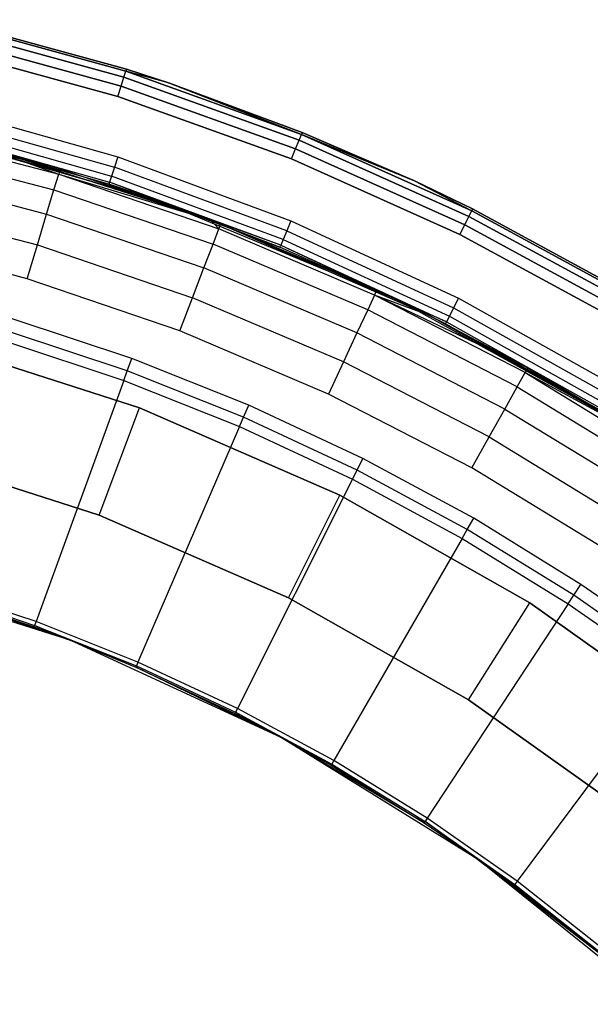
# Model space of a CAD drawing. Extents: x -4.25 to 4.25, y 0.04 to 8.54.
# Tile 25 of 29: x 1.1 to 2.09, y 6.72 to 8.43. Entities that reach past the tile are written whole.
import ezdxf

# ---------------------------------------------------------------- set-up
doc = ezdxf.new("R2010")
doc.units = 0
doc.header["$LTSCALE"] = 2.54
doc.layers.get('0').update_dxf_attribs({"color": 13, "linetype": 'CONTINUOUS'})

# ---------------------------------------------------------------- blocks, each defined once
blk = doc.blocks.new('BOL_STL')
at = {"color": 0}
for p, q in [((1.2812, 8.3408, 0.0929), (0.9675, 8.427, 0.0929)), ((1.2812, 8.3408, 0.0929), (0.9675, 8.427, 0.0929)), ((0.9675, 8.427, 6.2311), (1.2812, 8.3408, 6.2311)), ((0.9675, 8.427, 6.2311), (1.2812, 8.3408, 6.2311)), ((1.2823, 8.3444, 0.112), (0.9684, 8.4307, 0.112)), ((0.9684, 8.4307, 6.212), (1.2823, 8.3444, 6.212)), ((1.2823, 8.3444, 0.112), (0.9684, 8.4307, 0.112)), ((0.9684, 8.4307, 6.212), (1.2823, 8.3444, 6.212)), ((1.2779, 8.3305, 0.0766), (0.965, 8.4164, 0.0766)), ((1.2779, 8.3305, 0.0766), (0.965, 8.4164, 0.0766)), ((0.965, 8.4164, 6.2474), (1.2779, 8.3305, 6.2474)), ((0.965, 8.4164, 6.2474), (1.2779, 8.3305, 6.2474)), ((1.273, 8.315, 0.0658), (0.9613, 8.4007, 0.0658)), ((1.273, 8.315, 0.0658), (0.9613, 8.4007, 0.0658)), ((0.9613, 8.4007, 6.2582), (1.273, 8.315, 6.2582)), ((0.9613, 8.4007, 6.2582), (1.273, 8.315, 6.2582)), ((0.957, 8.382, 0.062), (1.2672, 8.2968, 0.062)), ((1.2672, 8.2968, 6.262), (0.957, 8.382, 6.262)), ((0.957, 8.382, 0.062), (1.2672, 8.2968, 0.062)), ((1.2672, 8.2968, 6.262), (0.957, 8.382, 6.262)), ((1.2779, 8.3305, 0.0766), (1.2812, 8.3408, 0.0929)), ((1.2779, 8.3305, 0.0766), (1.2812, 8.3408, 0.0929)), ((1.2779, 8.3305, 6.2474), (1.2812, 8.3408, 6.2311)), ((1.2779, 8.3305, 6.2474), (1.2812, 8.3408, 6.2311)), ((1.2823, 8.3444, 0.112), (1.2812, 8.3408, 0.0929)), ((1.2823, 8.3444, 0.112), (1.2812, 8.3408, 0.0929)), ((1.2823, 8.3444, 6.212), (1.2812, 8.3408, 6.2311)), ((1.2823, 8.3444, 6.212), (1.2812, 8.3408, 6.2311)), ((1.357, 8.32, 0.112), (1.2812, 8.3408, 0.0929)), ((1.357, 8.32, 0.112), (1.2812, 8.3408, 0.0929)), ((1.5873, 8.2309, 0.0929), (1.2812, 8.3408, 0.0929)), ((1.5873, 8.2309, 0.0929), (1.2812, 8.3408, 0.0929)), ((1.357, 8.32, 6.212), (1.2812, 8.3408, 6.2311)), ((1.2812, 8.3408, 6.2311), (1.5873, 8.2309, 6.2311)), ((1.357, 8.32, 6.212), (1.2812, 8.3408, 6.2311)), ((1.2812, 8.3408, 6.2311), (1.5873, 8.2309, 6.2311)), ((1.357, 8.32, 0.112), (1.2823, 8.3444, 0.112)), ((1.2823, 8.3444, 0.112), (1.2823, 8.3444, 6.212)), ((1.2823, 8.3444, 6.212), (1.357, 8.32, 6.212)), ((1.2823, 8.3444, 0.112), (1.2823, 8.3444, 6.212)), ((1.357, 8.32, 0.112), (1.2823, 8.3444, 0.112)), ((1.2823, 8.3444, 6.212), (1.357, 8.32, 6.212)), ((1.273, 8.315, 0.0658), (1.2779, 8.3305, 0.0766)), ((1.273, 8.315, 0.0658), (1.2779, 8.3305, 0.0766)), ((1.273, 8.315, 6.2582), (1.2779, 8.3305, 6.2474)), ((1.273, 8.315, 6.2582), (1.2779, 8.3305, 6.2474)), ((1.5832, 8.2208, 0.0766), (1.2779, 8.3305, 0.0766)), ((1.5832, 8.2208, 0.0766), (1.2779, 8.3305, 0.0766)), ((1.2779, 8.3305, 6.2474), (1.5832, 8.2208, 6.2474)), ((1.2779, 8.3305, 6.2474), (1.5832, 8.2208, 6.2474)), ((1.5887, 8.2344, 0.112), (1.357, 8.32, 0.112)), ((1.357, 8.32, 0.112), (1.357, 8.32, 6.212)), ((1.357, 8.32, 6.212), (1.5887, 8.2344, 6.212)), ((1.357, 8.32, 0.112), (1.357, 8.32, 6.212)), ((1.357, 8.32, 0.112), (1.5873, 8.2309, 0.0929)), ((1.357, 8.32, 0.112), (1.5873, 8.2309, 0.0929)), ((1.5887, 8.2344, 0.112), (1.357, 8.32, 0.112)), ((1.5873, 8.2309, 6.2311), (1.357, 8.32, 6.212)), ((1.357, 8.32, 6.212), (1.5887, 8.2344, 6.212)), ((1.5873, 8.2309, 6.2311), (1.357, 8.32, 6.212)), ((1.2672, 8.2968, 0.062), (1.273, 8.315, 0.0658)), ((1.2672, 8.2968, 0.062), (1.273, 8.315, 0.0658)), ((1.2672, 8.2968, 6.262), (1.273, 8.315, 6.2582)), ((1.2672, 8.2968, 6.262), (1.273, 8.315, 6.2582)), ((1.5772, 8.2058, 0.0658), (1.273, 8.315, 0.0658)), ((1.5772, 8.2058, 0.0658), (1.273, 8.315, 0.0658)), ((1.273, 8.315, 6.2582), (1.5772, 8.2058, 6.2582)), ((1.273, 8.315, 6.2582), (1.5772, 8.2058, 6.2582)), ((1.2672, 8.2968, 0.062), (1.57, 8.188, 0.062)), ((1.57, 8.188, 6.262), (1.2672, 8.2968, 6.262)), ((1.2672, 8.2968, 0.062), (1.57, 8.188, 0.062)), ((1.57, 8.188, 6.262), (1.2672, 8.2968, 6.262)), ((0.9571, 8.2792, 6.262), (1.267, 8.1918, 6.262)), ((0.9571, 8.2792, 6.262), (1.267, 8.1918, 6.262)), ((0.9527, 8.2606, 6.2582), (1.2611, 8.1736, 6.2582)), ((0.9527, 8.2606, 6.2582), (1.2611, 8.1736, 6.2582)), ((1.3376, 8.1152, 0.762), (0.9012, 8.241, 0.762)), ((1.3376, 8.1152, 0.762), (0.9012, 8.241, 0.762)), ((0.9463, 8.2343, 6.2311), (1.2527, 8.1479, 6.2311)), ((0.9463, 8.2343, 6.2311), (1.2527, 8.1479, 6.2311)), ((0.9489, 8.2448, 6.2474), (1.256, 8.1582, 6.2474)), ((0.9489, 8.2448, 6.2474), (1.256, 8.1582, 6.2474)), ((1.5887, 8.2344, 0.112), (1.5873, 8.2309, 0.0929)), ((1.5887, 8.2344, 0.112), (1.5873, 8.2309, 0.0929)), ((1.5887, 8.2344, 6.212), (1.5873, 8.2309, 6.2311)), ((1.5887, 8.2344, 6.212), (1.5873, 8.2309, 6.2311)), ((1.7845, 8.1497, 0.112), (1.5887, 8.2344, 0.112)), ((1.5887, 8.2344, 0.112), (1.5887, 8.2344, 6.212)), ((1.5887, 8.2344, 6.212), (1.7845, 8.1497, 6.212)), ((1.5887, 8.2344, 0.112), (1.5887, 8.2344, 6.212)), ((1.7845, 8.1497, 0.112), (1.5887, 8.2344, 0.112)), ((1.5887, 8.2344, 6.212), (1.7845, 8.1497, 6.212)), ((1.2515, 8.1443, 6.212), (0.9455, 8.2306, 6.212)), ((0.9455, 8.2306, 6.212), (1.3376, 8.1152, 0.762)), ((0.9455, 8.2306, 6.212), (1.3376, 8.1152, 0.762)), ((1.2515, 8.1443, 6.212), (0.9455, 8.2306, 6.212)), ((1.5772, 8.2058, 0.0658), (1.5832, 8.2208, 0.0766)), ((1.5772, 8.2058, 0.0658), (1.5832, 8.2208, 0.0766)), ((1.5772, 8.2058, 6.2582), (1.5832, 8.2208, 6.2474)), ((1.5772, 8.2058, 6.2582), (1.5832, 8.2208, 6.2474)), ((1.5832, 8.2208, 0.0766), (1.5873, 8.2309, 0.0929)), ((1.5832, 8.2208, 0.0766), (1.5873, 8.2309, 0.0929)), ((1.5832, 8.2208, 6.2474), (1.5873, 8.2309, 6.2311)), ((1.5832, 8.2208, 6.2474), (1.5873, 8.2309, 6.2311)), ((1.8793, 8.0881, 0.0766), (1.5832, 8.2208, 0.0766)), ((1.8793, 8.0881, 0.0766), (1.5832, 8.2208, 0.0766)), ((1.5832, 8.2208, 6.2474), (1.8793, 8.0881, 6.2474)), ((1.5832, 8.2208, 6.2474), (1.8793, 8.0881, 6.2474)), ((1.8841, 8.0978, 0.0929), (1.5873, 8.2309, 0.0929)), ((1.5873, 8.2309, 0.0929), (1.7845, 8.1497, 0.112)), ((1.5873, 8.2309, 0.0929), (1.7845, 8.1497, 0.112)), ((1.8841, 8.0978, 0.0929), (1.5873, 8.2309, 0.0929)), ((1.7845, 8.1497, 6.212), (1.5873, 8.2309, 6.2311)), ((1.5873, 8.2309, 6.2311), (1.8841, 8.0978, 6.2311)), ((1.7845, 8.1497, 6.212), (1.5873, 8.2309, 6.2311)), ((1.5873, 8.2309, 6.2311), (1.8841, 8.0978, 6.2311)), ((1.57, 8.188, 0.062), (1.5772, 8.2058, 0.0658)), ((1.57, 8.188, 0.062), (1.5772, 8.2058, 0.0658)), ((1.57, 8.188, 6.262), (1.5772, 8.2058, 6.2582)), ((1.57, 8.188, 6.262), (1.5772, 8.2058, 6.2582)), ((1.8721, 8.0735, 0.0658), (1.5772, 8.2058, 0.0658)), ((1.8721, 8.0735, 0.0658), (1.5772, 8.2058, 0.0658)), ((1.5772, 8.2058, 6.2582), (1.8721, 8.0735, 6.2582)), ((1.5772, 8.2058, 6.2582), (1.8721, 8.0735, 6.2582)), ((1.267, 8.1918, 6.262), (1.2611, 8.1736, 6.2582)), ((1.267, 8.1918, 6.262), (1.2611, 8.1736, 6.2582)), ((1.267, 8.1918, 6.262), (1.569, 8.0804, 6.262)), ((1.267, 8.1918, 6.262), (1.569, 8.0804, 6.262)), ((1.57, 8.188, 0.062), (1.8636, 8.0564, 0.062)), ((1.8636, 8.0564, 6.262), (1.57, 8.188, 6.262)), ((1.57, 8.188, 0.062), (1.8636, 8.0564, 0.062)), ((1.8636, 8.0564, 6.262), (1.57, 8.188, 6.262)), ((1.2611, 8.1736, 6.2582), (1.256, 8.1582, 6.2474)), ((1.2611, 8.1736, 6.2582), (1.256, 8.1582, 6.2474)), ((1.5617, 8.0627, 6.2582), (1.2611, 8.1736, 6.2582)), ((1.5617, 8.0627, 6.2582), (1.2611, 8.1736, 6.2582)), ((1.256, 8.1582, 6.2474), (1.2527, 8.1479, 6.2311)), ((1.256, 8.1582, 6.2474), (1.2527, 8.1479, 6.2311)), ((1.5555, 8.0477, 6.2474), (1.256, 8.1582, 6.2474)), ((1.5555, 8.0477, 6.2474), (1.256, 8.1582, 6.2474)), ((1.8858, 8.1012, 0.112), (1.7845, 8.1497, 0.112)), ((1.7845, 8.1497, 0.112), (1.7845, 8.1497, 6.212)), ((1.7845, 8.1497, 6.212), (1.8858, 8.1012, 6.212)), ((1.7845, 8.1497, 0.112), (1.7845, 8.1497, 6.212)), ((1.7845, 8.1497, 0.112), (1.8841, 8.0978, 0.0929)), ((1.8858, 8.1012, 0.112), (1.7845, 8.1497, 0.112)), ((1.7845, 8.1497, 0.112), (1.8841, 8.0978, 0.0929)), ((1.7845, 8.1497, 6.212), (1.8858, 8.1012, 6.212)), ((1.7845, 8.1497, 6.212), (1.8841, 8.0978, 6.2311)), ((1.7845, 8.1497, 6.212), (1.8841, 8.0978, 6.2311)), ((1.2527, 8.1479, 6.2311), (1.2515, 8.1443, 6.212)), ((1.2527, 8.1479, 6.2311), (1.2515, 8.1443, 6.212)), ((1.3376, 8.1152, 6.212), (1.2515, 8.1443, 6.212)), ((1.2515, 8.1443, 6.212), (1.3376, 8.1152, 0.762)), ((1.2515, 8.1443, 6.212), (1.3376, 8.1152, 0.762)), ((1.3376, 8.1152, 6.212), (1.2515, 8.1443, 6.212)), ((1.3376, 8.1152, 6.212), (1.2527, 8.1479, 6.2311)), ((1.3376, 8.1152, 6.212), (1.2527, 8.1479, 6.2311)), ((1.5513, 8.0377, 6.2311), (1.2527, 8.1479, 6.2311)), ((1.5513, 8.0377, 6.2311), (1.2527, 8.1479, 6.2311)), ((1.7572, 7.9414, 0.762), (1.3376, 8.1152, 0.762)), ((1.3376, 8.1152, 6.212), (1.3376, 8.1152, 0.762)), ((1.3376, 8.1152, 0.762), (1.5499, 8.0342, 6.212)), ((1.5499, 8.0342, 6.212), (1.3376, 8.1152, 6.212)), ((1.3376, 8.1152, 0.762), (1.5499, 8.0342, 6.212)), ((1.7572, 7.9414, 0.762), (1.3376, 8.1152, 0.762)), ((1.3376, 8.1152, 6.212), (1.3376, 8.1152, 0.762)), ((1.5499, 8.0342, 6.212), (1.3376, 8.1152, 6.212)), ((1.5513, 8.0377, 6.2311), (1.3376, 8.1152, 6.212)), ((1.5513, 8.0377, 6.2311), (1.3376, 8.1152, 6.212)), ((1.8793, 8.0881, 0.0766), (1.8841, 8.0978, 0.0929)), ((1.8793, 8.0881, 0.0766), (1.8841, 8.0978, 0.0929)), ((1.8793, 8.0881, 6.2474), (1.8841, 8.0978, 6.2311)), ((1.8793, 8.0881, 6.2474), (1.8841, 8.0978, 6.2311)), ((1.8858, 8.1012, 0.112), (1.8841, 8.0978, 0.0929)), ((1.8858, 8.1012, 0.112), (1.8841, 8.0978, 0.0929)), ((1.8858, 8.1012, 6.212), (1.8841, 8.0978, 6.2311)), ((1.8858, 8.1012, 6.212), (1.8841, 8.0978, 6.2311)), ((2.1699, 7.9424, 0.0929), (1.8841, 8.0978, 0.0929)), ((2.1699, 7.9424, 0.0929), (1.8841, 8.0978, 0.0929)), ((1.8841, 8.0978, 6.2311), (2.1699, 7.9424, 6.2311)), ((1.8841, 8.0978, 6.2311), (2.1699, 7.9424, 6.2311)), ((2.1718, 7.9457, 0.112), (1.8858, 8.1012, 0.112)), ((1.8858, 8.1012, 0.112), (1.8858, 8.1012, 6.212)), ((1.8858, 8.1012, 6.212), (2.1718, 7.9457, 6.212)), ((1.8858, 8.1012, 0.112), (1.8858, 8.1012, 6.212)), ((2.1718, 7.9457, 0.112), (1.8858, 8.1012, 0.112)), ((1.8858, 8.1012, 6.212), (2.1718, 7.9457, 6.212)), ((1.569, 8.0804, 6.262), (1.5617, 8.0627, 6.2582)), ((1.569, 8.0804, 6.262), (1.5617, 8.0627, 6.2582)), ((1.569, 8.0804, 6.262), (1.8614, 7.9456, 6.262)), ((1.569, 8.0804, 6.262), (1.8614, 7.9456, 6.262)), ((1.8721, 8.0735, 0.0658), (1.8793, 8.0881, 0.0766)), ((1.8721, 8.0735, 0.0658), (1.8793, 8.0881, 0.0766)), ((1.8721, 8.0735, 6.2582), (1.8793, 8.0881, 6.2474)), ((1.8721, 8.0735, 6.2582), (1.8793, 8.0881, 6.2474)), ((2.1643, 7.9331, 0.0766), (1.8793, 8.0881, 0.0766)), ((2.1643, 7.9331, 0.0766), (1.8793, 8.0881, 0.0766)), ((1.8793, 8.0881, 6.2474), (2.1643, 7.9331, 6.2474)), ((1.8793, 8.0881, 6.2474), (2.1643, 7.9331, 6.2474)), ((1.5617, 8.0627, 6.2582), (1.5555, 8.0477, 6.2474)), ((1.5617, 8.0627, 6.2582), (1.5555, 8.0477, 6.2474)), ((1.5617, 8.0627, 6.2582), (1.8527, 7.9286, 6.2582)), ((1.5617, 8.0627, 6.2582), (1.8527, 7.9286, 6.2582)), ((1.8636, 8.0564, 0.062), (1.8721, 8.0735, 0.0658)), ((1.8636, 8.0564, 0.062), (1.8721, 8.0735, 0.0658)), ((1.8636, 8.0564, 6.262), (1.8721, 8.0735, 6.2582)), ((1.8636, 8.0564, 6.262), (1.8721, 8.0735, 6.2582)), ((2.1561, 7.9191, 0.0658), (1.8721, 8.0735, 0.0658)), ((2.1561, 7.9191, 0.0658), (1.8721, 8.0735, 0.0658)), ((1.8721, 8.0735, 6.2582), (2.1561, 7.9191, 6.2582)), ((1.8721, 8.0735, 6.2582), (2.1561, 7.9191, 6.2582)), ((1.5555, 8.0477, 6.2474), (1.5513, 8.0377, 6.2311)), ((1.5555, 8.0477, 6.2474), (1.5513, 8.0377, 6.2311)), ((1.5555, 8.0477, 6.2474), (1.8453, 7.9141, 6.2474)), ((1.5555, 8.0477, 6.2474), (1.8453, 7.9141, 6.2474)), ((1.8636, 8.0564, 0.062), (2.1463, 7.9027, 0.062)), ((2.1463, 7.9027, 6.262), (1.8636, 8.0564, 6.262)), ((1.8636, 8.0564, 0.062), (2.1463, 7.9027, 0.062)), ((2.1463, 7.9027, 6.262), (1.8636, 8.0564, 6.262)), ((1.5499, 8.0342, 6.212), (1.5513, 8.0377, 6.2311)), ((1.5499, 8.0342, 6.212), (1.5513, 8.0377, 6.2311)), ((1.7572, 7.9414, 0.762), (1.5499, 8.0342, 6.212)), ((1.7572, 7.9414, 0.762), (1.5499, 8.0342, 6.212)), ((1.7572, 7.9414, 6.212), (1.5499, 8.0342, 6.212)), ((1.7572, 7.9414, 6.212), (1.5499, 8.0342, 6.212)), ((1.5513, 8.0377, 6.2311), (1.8404, 7.9045, 6.2311)), ((1.5513, 8.0377, 6.2311), (1.8404, 7.9045, 6.2311)), ((1.5513, 8.0377, 6.2311), (1.7572, 7.9414, 6.212)), ((1.5513, 8.0377, 6.2311), (1.7572, 7.9414, 6.212)), ((1.8614, 7.9456, 6.262), (1.8527, 7.9286, 6.2582)), ((1.8614, 7.9456, 6.262), (1.8527, 7.9286, 6.2582)), ((1.8614, 7.9456, 6.262), (2.1422, 7.7883, 6.262)), ((1.8614, 7.9456, 6.262), (2.1422, 7.7883, 6.262)), ((2.1547, 7.7217, 0.762), (1.7572, 7.9414, 0.762)), ((1.8387, 7.9011, 6.212), (1.7572, 7.9414, 0.762)), ((2.1547, 7.7217, 0.762), (1.7572, 7.9414, 0.762)), ((1.7572, 7.9414, 0.762), (1.7572, 7.9414, 6.212)), ((1.7572, 7.9414, 0.762), (1.7572, 7.9414, 6.212)), ((1.8387, 7.9011, 6.212), (1.7572, 7.9414, 0.762)), ((1.8387, 7.9011, 6.212), (1.7572, 7.9414, 6.212)), ((1.8387, 7.9011, 6.212), (1.7572, 7.9414, 6.212)), ((1.8404, 7.9045, 6.2311), (1.7572, 7.9414, 6.212)), ((1.8404, 7.9045, 6.2311), (1.7572, 7.9414, 6.212)), ((1.8527, 7.9286, 6.2582), (1.8453, 7.9141, 6.2474)), ((1.8527, 7.9286, 6.2582), (1.8453, 7.9141, 6.2474)), ((1.8527, 7.9286, 6.2582), (2.1322, 7.772, 6.2582)), ((1.8527, 7.9286, 6.2582), (2.1322, 7.772, 6.2582)), ((1.2913, 7.8403, 0.062), (1.0828, 7.9094, 0.062)), ((1.2913, 7.8403, 0.062), (1.0828, 7.9094, 0.062)), ((1.8453, 7.9141, 6.2474), (1.8404, 7.9045, 6.2311)), ((1.8453, 7.9141, 6.2474), (1.8404, 7.9045, 6.2311)), ((1.8453, 7.9141, 6.2474), (2.1238, 7.7582, 6.2474)), ((1.8453, 7.9141, 6.2474), (2.1238, 7.7582, 6.2474)), ((1.8387, 7.9011, 6.212), (1.8404, 7.9045, 6.2311)), ((1.8387, 7.9011, 6.212), (1.8404, 7.9045, 6.2311)), ((2.1161, 7.7457, 6.212), (1.8387, 7.9011, 6.212)), ((1.8387, 7.9011, 6.212), (2.1547, 7.7217, 0.762)), ((1.8387, 7.9011, 6.212), (2.1547, 7.7217, 0.762)), ((2.1161, 7.7457, 6.212), (1.8387, 7.9011, 6.212)), ((1.8404, 7.9045, 6.2311), (2.1181, 7.7489, 6.2311)), ((1.8404, 7.9045, 6.2311), (2.1181, 7.7489, 6.2311)), ((1.2835, 7.819, 0.0675), (1.0763, 7.8876, 0.0675)), ((1.2835, 7.819, 0.0675), (1.0763, 7.8876, 0.0675)), ((1.3052, 7.7547, 1.4377), (0.9423, 7.8705, 1.4377)), ((0.9423, 7.8705, 3.0377), (1.3052, 7.7547, 3.0377)), ((0.9423, 7.8705, 3.0377), (1.3052, 7.7547, 3.0377)), ((1.3052, 7.7547, 1.4377), (0.9423, 7.8705, 1.4377)), ((1.0712, 7.8706, 0.0826), (1.2775, 7.8023, 0.0826)), ((1.0712, 7.8706, 0.0826), (1.2775, 7.8023, 0.0826)), ((1.2835, 7.819, 0.0675), (1.2913, 7.8403, 0.062)), ((1.2835, 7.819, 0.0675), (1.2913, 7.8403, 0.062)), ((1.4954, 7.7592, 0.062), (1.2913, 7.8403, 0.062)), ((1.4954, 7.7592, 0.062), (1.2913, 7.8403, 0.062)), ((1.2775, 7.8023, 0.0826), (1.2835, 7.819, 0.0675)), ((1.2775, 7.8023, 0.0826), (1.2835, 7.819, 0.0675)), ((1.4864, 7.7384, 0.0675), (1.2835, 7.819, 0.0675)), ((1.4864, 7.7384, 0.0675), (1.2835, 7.819, 0.0675)), ((1.2775, 7.8023, 0.0826), (1.1245, 7.3821, 0.6989)), ((1.2775, 7.8023, 0.0826), (1.1245, 7.3821, 0.6989)), ((1.2775, 7.8023, 0.0826), (1.4794, 7.7221, 0.0826)), ((1.2775, 7.8023, 0.0826), (1.4794, 7.7221, 0.0826)), ((1.2346, 7.5675, 1.2377), (1.3052, 7.7547, 1.4377)), ((1.2346, 7.5675, 1.2377), (1.3052, 7.7547, 1.4377)), ((1.6542, 7.6021, 1.4377), (1.3052, 7.7547, 1.4377)), ((1.3052, 7.7547, 1.4377), (1.3052, 7.7547, 3.0377)), ((1.3052, 7.7547, 3.0377), (1.6542, 7.6021, 3.0377)), ((1.3052, 7.7547, 1.4377), (1.3052, 7.7547, 3.0377)), ((1.3052, 7.7547, 3.0377), (1.6542, 7.6021, 3.0377)), ((1.6542, 7.6021, 1.4377), (1.3052, 7.7547, 1.4377)), ((1.4864, 7.7384, 0.0675), (1.4954, 7.7592, 0.062)), ((1.4864, 7.7384, 0.0675), (1.4954, 7.7592, 0.062)), ((1.6944, 7.6664, 0.062), (1.4954, 7.7592, 0.062)), ((1.6944, 7.6664, 0.062), (1.4954, 7.7592, 0.062)), ((1.4794, 7.7221, 0.0826), (1.4864, 7.7384, 0.0675)), ((1.4794, 7.7221, 0.0826), (1.4864, 7.7384, 0.0675)), ((1.6842, 7.6461, 0.0675), (1.4864, 7.7384, 0.0675)), ((1.6842, 7.6461, 0.0675), (1.4864, 7.7384, 0.0675)), ((1.4794, 7.7221, 0.0826), (1.3023, 7.3115, 0.6989)), ((1.4794, 7.7221, 0.0826), (1.3023, 7.3115, 0.6989)), ((1.4794, 7.7221, 0.0826), (1.6763, 7.6302, 0.0826)), ((1.4794, 7.7221, 0.0826), (1.6763, 7.6302, 0.0826)), ((0.8913, 7.6771, 1.2377), (1.2346, 7.5675, 1.2377)), ((0.8913, 7.6771, 1.2377), (1.2346, 7.5675, 1.2377)), ((0.8913, 7.6771, 0.962), (1.2346, 7.5675, 0.962)), ((1.2346, 7.5675, 0.762), (0.8913, 7.6771, 0.762)), ((0.8913, 7.6771, 0.962), (1.2346, 7.5675, 0.962)), ((1.2346, 7.5675, 0.762), (0.8913, 7.6771, 0.762)), ((1.6842, 7.6461, 0.0675), (1.6944, 7.6664, 0.062)), ((1.6842, 7.6461, 0.0675), (1.6944, 7.6664, 0.062)), ((1.8877, 7.5622, 0.062), (1.6944, 7.6664, 0.062)), ((1.8877, 7.5622, 0.062), (1.6944, 7.6664, 0.062)), ((1.6763, 7.6302, 0.0826), (1.6842, 7.6461, 0.0675)), ((1.6763, 7.6302, 0.0826), (1.6842, 7.6461, 0.0675)), ((1.8764, 7.5425, 0.0675), (1.6842, 7.6461, 0.0675)), ((1.8764, 7.5425, 0.0675), (1.6842, 7.6461, 0.0675)), ((1.6763, 7.6302, 0.0826), (1.4756, 7.2307, 0.6989)), ((1.6763, 7.6302, 0.0826), (1.4756, 7.2307, 0.6989)), ((1.6763, 7.6302, 0.0826), (1.8675, 7.5271, 0.0826)), ((1.6763, 7.6302, 0.0826), (1.8675, 7.5271, 0.0826)), ((1.5648, 7.4232, 1.2377), (1.6542, 7.6021, 1.4377)), ((1.5648, 7.4232, 1.2377), (1.6542, 7.6021, 1.4377)), ((1.9858, 7.4145, 1.4377), (1.6542, 7.6021, 1.4377)), ((1.6542, 7.6021, 1.4377), (1.6542, 7.6021, 3.0377)), ((1.6542, 7.6021, 3.0377), (1.9858, 7.4145, 3.0377)), ((1.6542, 7.6021, 1.4377), (1.6542, 7.6021, 3.0377)), ((1.6542, 7.6021, 3.0377), (1.9858, 7.4145, 3.0377)), ((1.9858, 7.4145, 1.4377), (1.6542, 7.6021, 1.4377)), ((1.2346, 7.5675, 1.2377), (1.5648, 7.4232, 1.2377)), ((1.2346, 7.5675, 1.2377), (1.5648, 7.4232, 1.2377)), ((1.2346, 7.5675, 0.962), (1.2346, 7.5675, 0.762)), ((1.2346, 7.5675, 0.962), (1.5648, 7.4232, 0.962)), ((1.5648, 7.4232, 0.762), (1.2346, 7.5675, 0.762)), ((1.2346, 7.5675, 0.962), (1.2346, 7.5675, 0.762)), ((1.2346, 7.5675, 0.962), (1.5648, 7.4232, 0.962)), ((1.5648, 7.4232, 0.762), (1.2346, 7.5675, 0.762)), ((1.8764, 7.5425, 0.0675), (1.8877, 7.5622, 0.062)), ((1.8764, 7.5425, 0.0675), (1.8877, 7.5622, 0.062)), ((2.0747, 7.4469, 0.062), (1.8877, 7.5622, 0.062)), ((2.0747, 7.4469, 0.062), (1.8877, 7.5622, 0.062)), ((1.8675, 7.5271, 0.0826), (1.8764, 7.5425, 0.0675)), ((1.8675, 7.5271, 0.0826), (1.8764, 7.5425, 0.0675)), ((2.0622, 7.4279, 0.0675), (1.8764, 7.5425, 0.0675)), ((2.0622, 7.4279, 0.0675), (1.8764, 7.5425, 0.0675)), ((1.8675, 7.5271, 0.0826), (1.644, 7.1399, 0.6989)), ((1.8675, 7.5271, 0.0826), (1.644, 7.1399, 0.6989)), ((1.8675, 7.5271, 0.0826), (2.0524, 7.4131, 0.0826)), ((1.8675, 7.5271, 0.0826), (2.0524, 7.4131, 0.0826)), ((1.1843, 7.3495, 0.762), (0.7996, 7.4719, 0.762)), ((1.1843, 7.3495, 0.762), (0.7996, 7.4719, 0.762)), ((2.0622, 7.4279, 0.0675), (2.0747, 7.4469, 0.062)), ((2.0622, 7.4279, 0.0675), (2.0747, 7.4469, 0.062)), ((2.2546, 7.3209, 0.062), (2.0747, 7.4469, 0.062)), ((2.2546, 7.3209, 0.062), (2.0747, 7.4469, 0.062)), ((0.9403, 7.4332, 0.7282), (1.1843, 7.3495, 0.762)), ((0.9403, 7.4332, 0.7282), (1.1843, 7.3495, 0.762)), ((0.9403, 7.4332, 0.7282), (1.1213, 7.3732, 0.7282)), ((0.9403, 7.4332, 0.7282), (1.1213, 7.3732, 0.7282)), ((0.941, 7.4355, 0.7128), (1.1221, 7.3755, 0.7128)), ((0.941, 7.4355, 0.7128), (1.1221, 7.3755, 0.7128)), ((1.1245, 7.3821, 0.6989), (0.943, 7.4423, 0.6989)), ((1.1245, 7.3821, 0.6989), (0.943, 7.4423, 0.6989)), ((2.0524, 7.4131, 0.0826), (2.0622, 7.4279, 0.0675)), ((2.0524, 7.4131, 0.0826), (2.0622, 7.4279, 0.0675)), ((2.241, 7.3027, 0.0675), (2.0622, 7.4279, 0.0675)), ((2.241, 7.3027, 0.0675), (2.0622, 7.4279, 0.0675)), ((1.5648, 7.4232, 1.2377), (1.8784, 7.2457, 1.2377)), ((1.5648, 7.4232, 1.2377), (1.8784, 7.2457, 1.2377)), ((1.5648, 7.4232, 0.962), (1.5648, 7.4232, 0.762)), ((1.5648, 7.4232, 0.962), (1.8784, 7.2457, 0.962)), ((1.8784, 7.2457, 0.762), (1.5648, 7.4232, 0.762)), ((1.5648, 7.4232, 0.962), (1.5648, 7.4232, 0.762)), ((1.5648, 7.4232, 0.962), (1.8784, 7.2457, 0.962)), ((1.8784, 7.2457, 0.762), (1.5648, 7.4232, 0.762)), ((2.0524, 7.4131, 0.0826), (1.8067, 7.0395, 0.6989)), ((2.0524, 7.4131, 0.0826), (1.8067, 7.0395, 0.6989)), ((1.8784, 7.2457, 1.2377), (1.9858, 7.4145, 1.4377)), ((1.8784, 7.2457, 1.2377), (1.9858, 7.4145, 1.4377)), ((2.2963, 7.1937, 1.4377), (1.9858, 7.4145, 1.4377)), ((1.9858, 7.4145, 1.4377), (1.9858, 7.4145, 3.0377)), ((1.9858, 7.4145, 3.0377), (2.2963, 7.1937, 3.0377)), ((1.9858, 7.4145, 1.4377), (1.9858, 7.4145, 3.0377)), ((1.9858, 7.4145, 3.0377), (2.2963, 7.1937, 3.0377)), ((2.2963, 7.1937, 1.4377), (1.9858, 7.4145, 1.4377)), ((2.0524, 7.4131, 0.0826), (2.2304, 7.2885, 0.0826)), ((2.0524, 7.4131, 0.0826), (2.2304, 7.2885, 0.0826)), ((1.1245, 7.3821, 0.6989), (1.1221, 7.3755, 0.7128)), ((1.1245, 7.3821, 0.6989), (1.1221, 7.3755, 0.7128)), ((1.3023, 7.3115, 0.6989), (1.1245, 7.3821, 0.6989)), ((1.3023, 7.3115, 0.6989), (1.1245, 7.3821, 0.6989)), ((1.1213, 7.3732, 0.7282), (1.1221, 7.3755, 0.7128)), ((1.1213, 7.3732, 0.7282), (1.1221, 7.3755, 0.7128)), ((1.1213, 7.3732, 0.7282), (1.1843, 7.3495, 0.762)), ((1.1213, 7.3732, 0.7282), (1.1843, 7.3495, 0.762)), ((1.1213, 7.3732, 0.7282), (1.1843, 7.3495, 0.7282)), ((1.1213, 7.3732, 0.7282), (1.1843, 7.3495, 0.7282)), ((1.1843, 7.3495, 0.7282), (1.1221, 7.3755, 0.7128)), ((1.1221, 7.3755, 0.7128), (1.2995, 7.305, 0.7128)), ((1.1843, 7.3495, 0.7282), (1.1221, 7.3755, 0.7128)), ((1.1221, 7.3755, 0.7128), (1.2995, 7.305, 0.7128)), ((1.551, 7.1808, 0.762), (1.1843, 7.3495, 0.762)), ((1.1843, 7.3495, 0.762), (1.2985, 7.3028, 0.7282)), ((1.1843, 7.3495, 0.762), (1.2985, 7.3028, 0.7282)), ((1.1843, 7.3495, 0.762), (1.1843, 7.3495, 0.7282)), ((1.1843, 7.3495, 0.7282), (1.2985, 7.3028, 0.7282)), ((1.1843, 7.3495, 0.762), (1.1843, 7.3495, 0.7282)), ((1.551, 7.1808, 0.762), (1.1843, 7.3495, 0.762)), ((1.1843, 7.3495, 0.7282), (1.2985, 7.3028, 0.7282)), ((1.1843, 7.3495, 0.7282), (1.2995, 7.305, 0.7128)), ((1.1843, 7.3495, 0.7282), (1.2995, 7.305, 0.7128)), ((1.3023, 7.3115, 0.6989), (1.2995, 7.305, 0.7128)), ((1.3023, 7.3115, 0.6989), (1.2995, 7.305, 0.7128)), ((1.4756, 7.2307, 0.6989), (1.3023, 7.3115, 0.6989)), ((1.4756, 7.2307, 0.6989), (1.3023, 7.3115, 0.6989)), ((1.2985, 7.3028, 0.7282), (1.2995, 7.305, 0.7128)), ((1.2985, 7.3028, 0.7282), (1.2995, 7.305, 0.7128)), ((1.551, 7.1808, 0.762), (1.2985, 7.3028, 0.7282)), ((1.2985, 7.3028, 0.7282), (1.4713, 7.2222, 0.7282)), ((1.551, 7.1808, 0.762), (1.2985, 7.3028, 0.7282)), ((1.2985, 7.3028, 0.7282), (1.4713, 7.2222, 0.7282)), ((1.2995, 7.305, 0.7128), (1.4724, 7.2244, 0.7128)), ((1.2995, 7.305, 0.7128), (1.4724, 7.2244, 0.7128)), ((2.2304, 7.2885, 0.0826), (1.9634, 6.9298, 0.6989)), ((2.2304, 7.2885, 0.0826), (1.9634, 6.9298, 0.6989)), ((1.8784, 7.2457, 1.2377), (2.1721, 7.0369, 1.2377)), ((1.8784, 7.2457, 1.2377), (2.1721, 7.0369, 1.2377)), ((1.8784, 7.2457, 0.962), (2.1721, 7.0369, 0.962)), ((2.1721, 7.0369, 0.762), (1.8784, 7.2457, 0.762)), ((1.8784, 7.2457, 0.962), (1.8784, 7.2457, 0.762)), ((1.8784, 7.2457, 0.962), (1.8784, 7.2457, 0.762)), ((1.8784, 7.2457, 0.962), (2.1721, 7.0369, 0.962)), ((2.1721, 7.0369, 0.762), (1.8784, 7.2457, 0.762)), ((1.4713, 7.2222, 0.7282), (1.4724, 7.2244, 0.7128)), ((1.4713, 7.2222, 0.7282), (1.4724, 7.2244, 0.7128)), ((1.4713, 7.2222, 0.7282), (1.551, 7.1808, 0.7282)), ((1.551, 7.1808, 0.762), (1.4713, 7.2222, 0.7282)), ((1.551, 7.1808, 0.762), (1.4713, 7.2222, 0.7282)), ((1.4713, 7.2222, 0.7282), (1.551, 7.1808, 0.7282)), ((1.4756, 7.2307, 0.6989), (1.4724, 7.2244, 0.7128)), ((1.4756, 7.2307, 0.6989), (1.4724, 7.2244, 0.7128)), ((1.551, 7.1808, 0.7282), (1.4724, 7.2244, 0.7128)), ((1.4724, 7.2244, 0.7128), (1.6404, 7.1338, 0.7128)), ((1.551, 7.1808, 0.7282), (1.4724, 7.2244, 0.7128)), ((1.4724, 7.2244, 0.7128), (1.6404, 7.1338, 0.7128)), ((1.644, 7.1399, 0.6989), (1.4756, 7.2307, 0.6989)), ((1.644, 7.1399, 0.6989), (1.4756, 7.2307, 0.6989)), ((1.551, 7.1808, 0.7282), (1.551, 7.1808, 0.762)), ((1.551, 7.1808, 0.7282), (1.6392, 7.1317, 0.7282)), ((1.6392, 7.1317, 0.7282), (1.551, 7.1808, 0.762)), ((1.551, 7.1808, 0.7282), (1.551, 7.1808, 0.762)), ((1.6392, 7.1317, 0.7282), (1.551, 7.1808, 0.762)), ((1.8015, 7.0316, 0.7282), (1.551, 7.1808, 0.762)), ((1.8015, 7.0316, 0.7282), (1.551, 7.1808, 0.762)), ((1.8942, 6.9683, 0.762), (1.551, 7.1808, 0.762)), ((1.8942, 6.9683, 0.762), (1.551, 7.1808, 0.762)), ((1.551, 7.1808, 0.7282), (1.6392, 7.1317, 0.7282)), ((1.551, 7.1808, 0.7282), (1.6404, 7.1338, 0.7128)), ((1.551, 7.1808, 0.7282), (1.6404, 7.1338, 0.7128)), ((1.644, 7.1399, 0.6989), (1.6404, 7.1338, 0.7128)), ((1.644, 7.1399, 0.6989), (1.6404, 7.1338, 0.7128)), ((1.8067, 7.0395, 0.6989), (1.644, 7.1399, 0.6989)), ((1.8067, 7.0395, 0.6989), (1.644, 7.1399, 0.6989)), ((1.6392, 7.1317, 0.7282), (1.6404, 7.1338, 0.7128)), ((1.6392, 7.1317, 0.7282), (1.6404, 7.1338, 0.7128)), ((1.6392, 7.1317, 0.7282), (1.8015, 7.0316, 0.7282)), ((1.6392, 7.1317, 0.7282), (1.8015, 7.0316, 0.7282)), ((1.6404, 7.1338, 0.7128), (1.8028, 7.0336, 0.7128)), ((1.6404, 7.1338, 0.7128), (1.8028, 7.0336, 0.7128)), ((1.8015, 7.0316, 0.7282), (1.8028, 7.0336, 0.7128)), ((1.8015, 7.0316, 0.7282), (1.8028, 7.0336, 0.7128)), ((1.8067, 7.0395, 0.6989), (1.8028, 7.0336, 0.7128)), ((1.8067, 7.0395, 0.6989), (1.8028, 7.0336, 0.7128)), ((1.8942, 6.9683, 0.7282), (1.8028, 7.0336, 0.7128)), ((1.8028, 7.0336, 0.7128), (1.9592, 6.9241, 0.7128)), ((1.8942, 6.9683, 0.7282), (1.8028, 7.0336, 0.7128)), ((1.8028, 7.0336, 0.7128), (1.9592, 6.9241, 0.7128)), ((1.9634, 6.9298, 0.6989), (1.8067, 7.0395, 0.6989)), ((1.9634, 6.9298, 0.6989), (1.8067, 7.0395, 0.6989)), ((1.8015, 7.0316, 0.7282), (1.8942, 6.9683, 0.762)), ((1.8015, 7.0316, 0.7282), (1.8942, 6.9683, 0.762)), ((1.8015, 7.0316, 0.7282), (1.8942, 6.9683, 0.7282)), ((1.8015, 7.0316, 0.7282), (1.8942, 6.9683, 0.7282)), ((2.2086, 6.7153, 0.762), (1.8942, 6.9683, 0.762)), ((1.8942, 6.9683, 0.762), (2.1073, 6.8039, 0.7282)), ((1.8942, 6.9683, 0.762), (2.1073, 6.8039, 0.7282)), ((1.8942, 6.9683, 0.762), (1.9577, 6.9222, 0.7282)), ((1.8942, 6.9683, 0.7282), (1.8942, 6.9683, 0.762)), ((1.8942, 6.9683, 0.7282), (1.8942, 6.9683, 0.762)), ((1.8942, 6.9683, 0.7282), (1.9577, 6.9222, 0.7282)), ((1.8942, 6.9683, 0.762), (1.9577, 6.9222, 0.7282)), ((2.2086, 6.7153, 0.762), (1.8942, 6.9683, 0.762)), ((1.8942, 6.9683, 0.7282), (1.9577, 6.9222, 0.7282)), ((1.8942, 6.9683, 0.7282), (1.9592, 6.9241, 0.7128)), ((1.8942, 6.9683, 0.7282), (1.9592, 6.9241, 0.7128)), ((1.9577, 6.9222, 0.7282), (1.9592, 6.9241, 0.7128)), ((1.9577, 6.9222, 0.7282), (1.9592, 6.9241, 0.7128)), ((1.9577, 6.9222, 0.7282), (2.1073, 6.8039, 0.7282)), ((1.9577, 6.9222, 0.7282), (2.1073, 6.8039, 0.7282)), ((1.9634, 6.9298, 0.6989), (1.9592, 6.9241, 0.7128)), ((1.9634, 6.9298, 0.6989), (1.9592, 6.9241, 0.7128)), ((1.9592, 6.9241, 0.7128), (2.1089, 6.8058, 0.7128)), ((1.9592, 6.9241, 0.7128), (2.1089, 6.8058, 0.7128)), ((2.1134, 6.8112, 0.6989), (1.9634, 6.9298, 0.6989)), ((2.1134, 6.8112, 0.6989), (1.9634, 6.9298, 0.6989))]:
    blk.add_line(p, q, dxfattribs=at)

msp = doc.modelspace()

# ---------------------------------------------------------------- linework, layer by layer
at = {"color": 0}
for p, q in [((0.8785, 8.2361, 6.1237), (1.164, 8.1614, 6.1237)), ((0.8785, 8.2361, 6.1237), (1.164, 8.1614, 6.1237)), ((0.8723, 8.2083, 6.1794), (1.1558, 8.1342, 6.1794)), ((0.8723, 8.2083, 6.1794), (1.1558, 8.1342, 6.1794)), ((1.0314, 8.209, 6.0619), (1.1668, 8.1708, 6.0619)), ((1.1668, 8.1708, 6.0619), (1.0314, 8.209, 5.8619)), ((1.1668, 8.1708, 6.0619), (1.0314, 8.209, 5.8619)), ((1.4286, 8.0822, 5.8619), (1.0314, 8.209, 5.8619)), ((1.4286, 8.0822, 5.8619), (1.0314, 8.209, 5.8619)), ((1.0314, 8.209, 6.0619), (1.1668, 8.1708, 6.0619)), ((1.0314, 8.209, 6.0619), (1.164, 8.1614, 6.1237)), ((1.0314, 8.209, 6.0619), (1.164, 8.1614, 6.1237)), ((1.1668, 8.1708, 6.0619), (1.164, 8.1614, 6.1237)), ((1.1668, 8.1708, 6.0619), (1.164, 8.1614, 6.1237)), ((1.1668, 8.1708, 6.0619), (1.4286, 8.0822, 5.8619)), ((1.1668, 8.1708, 6.0619), (1.4286, 8.0822, 6.0619)), ((1.1668, 8.1708, 6.0619), (1.4286, 8.0822, 5.8619)), ((1.1668, 8.1708, 6.0619), (1.4286, 8.0822, 6.0619)), ((0.8627, 8.1651, 6.2237), (1.143, 8.0918, 6.2237)), ((0.8627, 8.1651, 6.2237), (1.143, 8.0918, 6.2237)), ((1.1558, 8.1342, 6.1794), (1.164, 8.1614, 6.1237)), ((1.1558, 8.1342, 6.1794), (1.164, 8.1614, 6.1237)), ((1.164, 8.1614, 6.1237), (1.4286, 8.0822, 6.0619)), ((1.164, 8.1614, 6.1237), (1.4433, 8.0661, 6.1237)), ((1.164, 8.1614, 6.1237), (1.4433, 8.0661, 6.1237)), ((1.164, 8.1614, 6.1237), (1.4286, 8.0822, 6.0619)), ((1.143, 8.0918, 6.2237), (1.1558, 8.1342, 6.1794)), ((1.143, 8.0918, 6.2237), (1.1558, 8.1342, 6.1794)), ((1.1558, 8.1342, 6.1794), (1.4331, 8.0396, 6.1794)), ((1.1558, 8.1342, 6.1794), (1.4331, 8.0396, 6.1794)), ((0.8505, 8.1107, 6.2521), (1.127, 8.0384, 6.2521)), ((0.8505, 8.1107, 6.2521), (1.127, 8.0384, 6.2521)), ((1.127, 8.0384, 6.2521), (1.143, 8.0918, 6.2237)), ((1.127, 8.0384, 6.2521), (1.143, 8.0918, 6.2237)), ((1.143, 8.0918, 6.2237), (1.4173, 7.9983, 6.2237)), ((1.143, 8.0918, 6.2237), (1.4173, 7.9983, 6.2237)), ((1.4286, 8.0822, 6.0619), (1.4433, 8.0661, 6.1237)), ((1.4286, 8.0822, 6.0619), (1.4468, 8.0753, 6.0619)), ((1.4286, 8.0822, 6.0619), (1.4433, 8.0661, 6.1237)), ((1.4286, 8.0822, 5.8619), (1.719, 7.9596, 6.0619)), ((1.4286, 8.0822, 5.8619), (1.4468, 8.0753, 6.0619)), ((1.4286, 8.0822, 6.0619), (1.4286, 8.0822, 5.8619)), ((1.8107, 7.9152, 5.8619), (1.4286, 8.0822, 5.8619)), ((1.4286, 8.0822, 5.8619), (1.719, 7.9596, 6.0619)), ((1.4286, 8.0822, 6.0619), (1.4286, 8.0822, 5.8619)), ((1.4286, 8.0822, 6.0619), (1.4468, 8.0753, 6.0619)), ((1.4286, 8.0822, 5.8619), (1.4468, 8.0753, 6.0619)), ((1.8107, 7.9152, 5.8619), (1.4286, 8.0822, 5.8619)), ((1.4331, 8.0396, 6.1794), (1.4433, 8.0661, 6.1237)), ((1.4331, 8.0396, 6.1794), (1.4433, 8.0661, 6.1237)), ((1.4433, 8.0661, 6.1237), (1.4468, 8.0753, 6.0619)), ((1.4433, 8.0661, 6.1237), (1.4468, 8.0753, 6.0619)), ((1.7149, 7.9507, 6.1237), (1.4433, 8.0661, 6.1237)), ((1.7149, 7.9507, 6.1237), (1.4433, 8.0661, 6.1237)), ((1.4468, 8.0753, 6.0619), (1.719, 7.9596, 6.0619)), ((1.4468, 8.0753, 6.0619), (1.719, 7.9596, 6.0619)), ((1.1092, 7.9793, 6.2619), (0.8371, 8.0504, 6.2619)), ((1.1092, 7.9793, 6.2619), (0.8371, 8.0504, 6.2619)), ((1.1092, 7.9793, 6.2619), (1.127, 8.0384, 6.2521)), ((1.1092, 7.9793, 6.2619), (1.127, 8.0384, 6.2521)), ((1.127, 8.0384, 6.2521), (1.3974, 7.9462, 6.2521)), ((1.127, 8.0384, 6.2521), (1.3974, 7.9462, 6.2521)), ((1.4173, 7.9983, 6.2237), (1.4331, 8.0396, 6.1794)), ((1.4173, 7.9983, 6.2237), (1.4331, 8.0396, 6.1794)), ((1.7028, 7.925, 6.1794), (1.4331, 8.0396, 6.1794)), ((1.7028, 7.925, 6.1794), (1.4331, 8.0396, 6.1794)), ((1.3974, 7.9462, 6.2521), (1.4173, 7.9983, 6.2237)), ((1.3974, 7.9462, 6.2521), (1.4173, 7.9983, 6.2237)), ((1.6841, 7.8849, 6.2237), (1.4173, 7.9983, 6.2237)), ((1.6841, 7.8849, 6.2237), (1.4173, 7.9983, 6.2237)), ((1.3753, 7.8885, 6.2619), (1.1092, 7.9793, 6.2619)), ((1.3753, 7.8885, 6.2619), (1.1092, 7.9793, 6.2619)), ((1.3753, 7.8885, 6.2619), (1.3974, 7.9462, 6.2521)), ((1.3753, 7.8885, 6.2619), (1.3974, 7.9462, 6.2521)), ((1.6604, 7.8344, 6.2521), (1.3974, 7.9462, 6.2521)), ((1.6604, 7.8344, 6.2521), (1.3974, 7.9462, 6.2521)), ((1.7149, 7.9507, 6.1237), (1.7028, 7.925, 6.1794)), ((1.7149, 7.9507, 6.1237), (1.7028, 7.925, 6.1794)), ((1.7149, 7.9507, 6.1237), (1.719, 7.9596, 6.0619)), ((1.7149, 7.9507, 6.1237), (1.719, 7.9596, 6.0619)), ((1.9821, 7.8243, 6.0619), (1.7149, 7.9507, 6.1237)), ((1.9774, 7.8158, 6.1237), (1.7149, 7.9507, 6.1237)), ((1.8107, 7.9152, 6.0619), (1.7149, 7.9507, 6.1237)), ((1.9821, 7.8243, 6.0619), (1.7149, 7.9507, 6.1237)), ((1.8107, 7.9152, 6.0619), (1.7149, 7.9507, 6.1237)), ((1.9774, 7.8158, 6.1237), (1.7149, 7.9507, 6.1237)), ((1.719, 7.9596, 6.0619), (1.8107, 7.9152, 6.0619)), ((1.8107, 7.9152, 5.8619), (1.719, 7.9596, 6.0619)), ((1.719, 7.9596, 6.0619), (1.8107, 7.9152, 6.0619)), ((1.8107, 7.9152, 5.8619), (1.719, 7.9596, 6.0619)), ((1.7028, 7.925, 6.1794), (1.6841, 7.8849, 6.2237)), ((1.7028, 7.925, 6.1794), (1.6841, 7.8849, 6.2237)), ((1.9634, 7.791, 6.1794), (1.7028, 7.925, 6.1794)), ((1.9634, 7.791, 6.1794), (1.7028, 7.925, 6.1794)), ((1.8107, 7.9152, 6.0619), (1.9821, 7.8243, 6.0619)), ((2.1736, 7.7098, 5.8619), (1.8107, 7.9152, 5.8619)), ((1.8107, 7.9152, 5.8619), (1.9821, 7.8243, 6.0619)), ((1.8107, 7.9152, 5.8619), (1.8107, 7.9152, 6.0619)), ((1.8107, 7.9152, 5.8619), (1.9821, 7.8243, 6.0619)), ((1.8107, 7.9152, 5.8619), (1.8107, 7.9152, 6.0619)), ((1.8107, 7.9152, 6.0619), (1.9821, 7.8243, 6.0619)), ((2.1736, 7.7098, 5.8619), (1.8107, 7.9152, 5.8619)), ((1.6342, 7.7785, 6.2619), (1.3753, 7.8885, 6.2619)), ((1.6342, 7.7785, 6.2619), (1.3753, 7.8885, 6.2619)), ((1.6841, 7.8849, 6.2237), (1.6604, 7.8344, 6.2521)), ((1.6841, 7.8849, 6.2237), (1.6604, 7.8344, 6.2521)), ((1.9418, 7.7524, 6.2237), (1.6841, 7.8849, 6.2237)), ((1.9418, 7.7524, 6.2237), (1.6841, 7.8849, 6.2237)), ((1.6604, 7.8344, 6.2521), (1.6342, 7.7785, 6.2619)), ((1.6604, 7.8344, 6.2521), (1.6342, 7.7785, 6.2619)), ((1.9145, 7.7038, 6.2521), (1.6604, 7.8344, 6.2521)), ((1.9145, 7.7038, 6.2521), (1.6604, 7.8344, 6.2521)), ((1.9821, 7.8243, 6.0619), (1.9774, 7.8158, 6.1237)), ((1.9821, 7.8243, 6.0619), (1.9774, 7.8158, 6.1237)), ((2.1736, 7.7098, 5.8619), (1.9821, 7.8243, 6.0619)), ((2.1736, 7.7098, 5.8619), (1.9821, 7.8243, 6.0619)), ((1.9821, 7.8243, 6.0619), (2.1736, 7.7098, 6.0619)), ((1.9821, 7.8243, 6.0619), (2.1736, 7.7098, 6.0619)), ((1.9634, 7.791, 6.1794), (1.9774, 7.8158, 6.1237)), ((1.9634, 7.791, 6.1794), (1.9774, 7.8158, 6.1237)), ((1.9774, 7.8158, 6.1237), (2.1736, 7.7098, 6.0619)), ((1.9774, 7.8158, 6.1237), (2.2293, 7.662, 6.1237)), ((1.9774, 7.8158, 6.1237), (2.2293, 7.662, 6.1237)), ((1.9774, 7.8158, 6.1237), (2.1736, 7.7098, 6.0619)), ((1.9418, 7.7524, 6.2237), (1.9634, 7.791, 6.1794)), ((1.9418, 7.7524, 6.2237), (1.9634, 7.791, 6.1794)), ((1.9634, 7.791, 6.1794), (2.2136, 7.6383, 6.1794)), ((1.9634, 7.791, 6.1794), (2.2136, 7.6383, 6.1794)), ((1.8843, 7.6499, 6.2619), (1.6342, 7.7785, 6.2619)), ((1.8843, 7.6499, 6.2619), (1.6342, 7.7785, 6.2619)), ((1.9145, 7.7038, 6.2521), (1.9418, 7.7524, 6.2237)), ((1.9145, 7.7038, 6.2521), (1.9418, 7.7524, 6.2237)), ((1.9418, 7.7524, 6.2237), (2.1892, 7.6014, 6.2237)), ((1.9418, 7.7524, 6.2237), (2.1892, 7.6014, 6.2237)), ((1.8843, 7.6499, 6.2619), (1.9145, 7.7038, 6.2521)), ((1.8843, 7.6499, 6.2619), (1.9145, 7.7038, 6.2521)), ((1.9145, 7.7038, 6.2521), (2.1584, 7.5549, 6.2521)), ((1.9145, 7.7038, 6.2521), (2.1584, 7.5549, 6.2521)), ((2.1243, 7.5034, 6.2619), (1.8843, 7.6499, 6.2619)), ((2.1243, 7.5034, 6.2619), (1.8843, 7.6499, 6.2619))]:
    msp.add_line(p, q, dxfattribs=at)

# ---------------------------------------------------------------- block references
msp.add_blockref('BOL_STL', (0, 0), dxfattribs=at)

doc.saveas('drawing.dxf')
